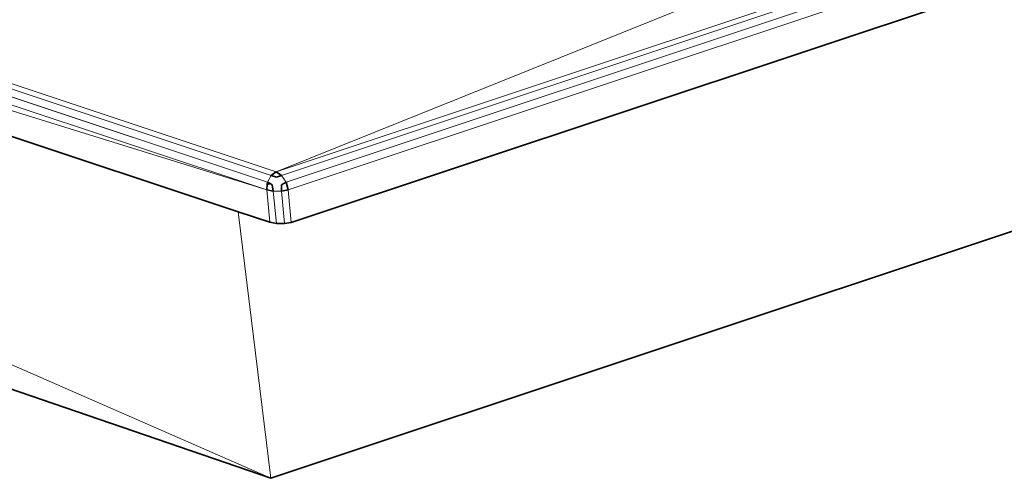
# Model space of a CAD drawing. Header units: inches. Extents: x 0 to 12.9, y 0 to 8.3.
# Tile 36 of 52: x 7.691 to 8.214, y 2.166 to 2.41. Entities that reach past the tile are written whole.
import ezdxf

# ---------------------------------------------------------------- set-up
doc = ezdxf.new("R2010")
doc.units = ezdxf.units.IN
doc.header["$MEASUREMENT"] = 0
doc.layers.add('Default', color=7, linetype='Continuous')

# ---------------------------------------------------------------- blocks, each defined once
blk = doc.blocks.new('MODEL_3')
at = {"lineweight": 0}
for p, q in [((7.82703, 2.32908), (6.21375, 2.86675)), ((6.21375, 2.86675), (7.82703, 2.32908)), ((7.82703, 2.32908), (6.21375, 2.86675)), ((7.82703, 2.32908), (6.21375, 2.86675)), ((7.82245, 2.32347), (6.20881, 2.86126)), ((6.20881, 2.86126), (7.82245, 2.32347)), ((6.21098, 2.86487), (7.82435, 2.32716)), ((7.82435, 2.32716), (6.21098, 2.86487)), ((7.82206, 2.31943), (6.20809, 2.85733)), ((6.20809, 2.85733), (7.82206, 2.31943)), ((7.82703, 2.32908), (9.26751, 2.80908)), ((9.26751, 2.80908), (7.82703, 2.32908)), ((7.82995, 2.32717), (9.27044, 2.80725)), ((9.27044, 2.80725), (7.82995, 2.32717)), ((7.83234, 2.32357), (9.27283, 2.80372)), ((9.27283, 2.80372), (7.83234, 2.32357)), ((7.83341, 2.31948), (9.27391, 2.79965)), ((9.27391, 2.79965), (7.83341, 2.31948)), ((9.15435, 2.74197), (7.83504, 2.3022)), ((7.83504, 2.3022), (9.15435, 2.74197)), ((7.82432, 2.16621), (6.51991, 2.73674)), ((6.51991, 2.73674), (7.82432, 2.16621)), ((7.82432, 2.16621), (6.3146, 2.68531)), ((9.12253, 2.59894), (7.82432, 2.16621)), ((7.82206, 2.31943), (7.09135, 2.54629)), ((7.09135, 2.54629), (7.82206, 2.31943)), ((7.80688, 2.30782), (7.09135, 2.54629)), ((7.09135, 2.54629), (7.80688, 2.30782)), ((8.04498, 2.41671), (7.82703, 2.32908)), ((7.82703, 2.32908), (8.04498, 2.41671)), ((8.04498, 2.41671), (7.82703, 2.32908)), ((8.04498, 2.41671), (7.82703, 2.32908)), ((7.82703, 2.32908), (7.82435, 2.32716)), ((7.82995, 2.32717), (7.82703, 2.32908)), ((7.82234, 2.32226), (7.82206, 2.31943)), ((7.82245, 2.32347), (7.82234, 2.32226)), ((7.82435, 2.32716), (7.82245, 2.32347)), ((7.83234, 2.32357), (7.82995, 2.32717)), ((7.83341, 2.31948), (7.83234, 2.32357)), ((7.82206, 2.31943), (7.82369, 2.30222)), ((7.82369, 2.30222), (7.82206, 2.31943)), ((7.82206, 2.31943), (7.82557, 2.31877)), ((7.82557, 2.31877), (7.82992, 2.31879)), ((7.8272, 2.30153), (7.82557, 2.31877)), ((7.82557, 2.31877), (7.8272, 2.30153)), ((7.82992, 2.31879), (7.83341, 2.31948)), ((7.83154, 2.30152), (7.82992, 2.31879)), ((7.82992, 2.31879), (7.83154, 2.30152)), ((7.83504, 2.3022), (7.83341, 2.31948)), ((7.83341, 2.31948), (7.83504, 2.3022)), ((7.82432, 2.16621), (7.80688, 2.30782)), ((7.80688, 2.30782), (7.82369, 2.30222)), ((7.82369, 2.30222), (7.80688, 2.30782)), ((7.80688, 2.30782), (7.82432, 2.16621)), ((7.82369, 2.30222), (7.8272, 2.30153)), ((7.8272, 2.30153), (7.82369, 2.30222)), ((7.8272, 2.30153), (7.83154, 2.30152)), ((7.83154, 2.30152), (7.8272, 2.30153)), ((7.83504, 2.3022), (7.83154, 2.30152)), ((7.83154, 2.30152), (7.83504, 2.3022))]:
    blk.add_line(p, q, dxfattribs=at).dxf.unprotected_set("ltscale", 0)
at = {"lineweight": 35}
for p, q in [((9.15435, 2.74197), (7.83504, 2.3022)), ((6.3146, 2.68531), (7.82432, 2.16621)), ((7.82432, 2.16621), (9.12253, 2.59894)), ((7.80688, 2.30782), (7.09135, 2.54629)), ((7.82435, 2.32716), (7.82703, 2.32908)), ((7.82703, 2.32908), (7.82995, 2.32717)), ((7.82234, 2.32226), (7.82206, 2.31943)), ((7.82245, 2.32347), (7.82234, 2.32226)), ((7.82234, 2.32226), (7.82383, 2.32276)), ((7.82383, 2.32276), (7.82245, 2.32347)), ((7.82504, 2.32213), (7.82383, 2.32276)), ((7.82435, 2.32716), (7.8272, 2.32625)), ((7.82557, 2.31877), (7.82504, 2.32213)), ((7.8272, 2.32625), (7.82995, 2.32717)), ((7.83234, 2.32357), (7.8299, 2.32219)), ((7.8299, 2.32219), (7.82992, 2.31879)), ((7.83341, 2.31948), (7.83234, 2.32357)), ((7.82557, 2.31877), (7.82206, 2.31943)), ((7.82992, 2.31879), (7.83341, 2.31948)), ((7.82369, 2.30222), (7.80688, 2.30782)), ((7.8272, 2.30153), (7.82369, 2.30222)), ((7.83154, 2.30152), (7.8272, 2.30153)), ((7.83504, 2.3022), (7.83154, 2.30152))]:
    blk.add_line(p, q, dxfattribs=at)
blk = doc.blocks.new('Page 1')
at = {"layer": 'Default'}
blk.add_blockref('MODEL_3', (0, 0), dxfattribs=at)

msp = doc.modelspace()

# ---------------------------------------------------------------- block references
msp.add_blockref('Page 1', (0, 0))

doc.saveas('drawing.dxf')
